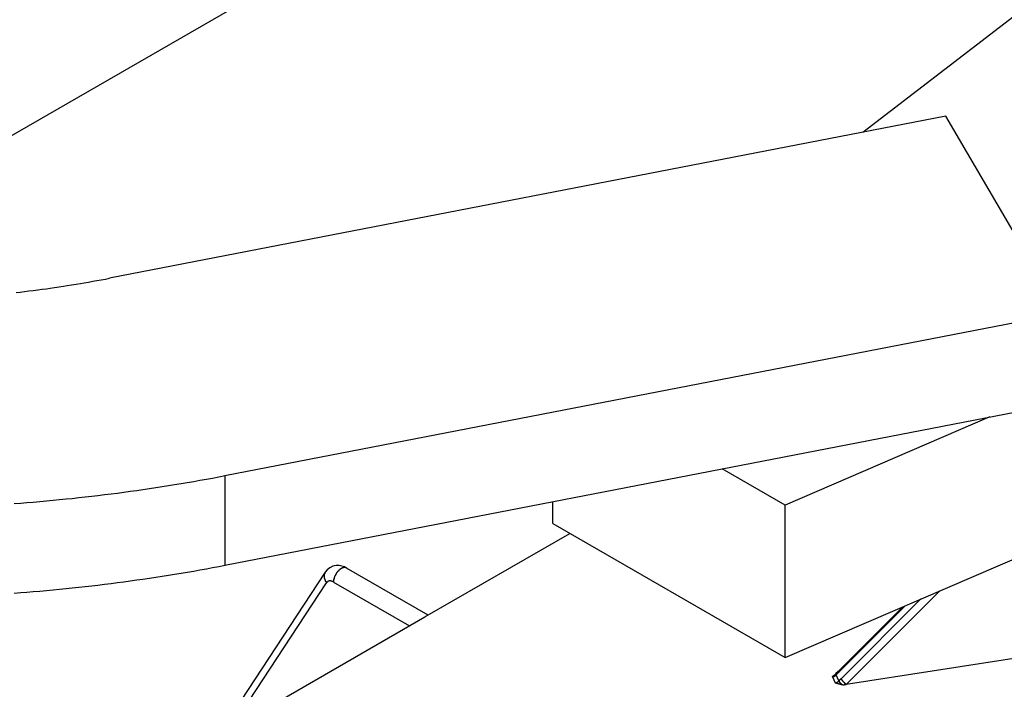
# Model space of a CAD drawing. Extents: x 553 to 1147, y -554 to 286.
# Tile 19 of 49: x 1060 to 1078, y -180 to -168. Entities that reach past the tile are written whole.
import ezdxf

# ---------------------------------------------------------------- set-up
doc = ezdxf.new("R2010")
doc.units = 0
doc.header["$LTSCALE"] = 2
doc.layers.add('ETROIT_VISIBLE__ISO_', color=7, linetype='CONTINUOUS')
doc.layers.add('VISIBLE__ISO_', color=7, linetype='CONTINUOUS')

msp = doc.modelspace()

# ---------------------------------------------------------------- linework, layer by layer
at = {"layer": 'ETROIT_VISIBLE__ISO_'}
for p, q in [((1084.209, -155.582), (1054.657, -172.601)), ((1063.539, -175.935), (1063.539, -177.571)), ((1063.642, -180.557), (1065.395, -177.89)), ((1065.519, -177.877), (1066.907, -178.676)), ((1074.882, -179.746), (1076.589, -178.037)), ((1076.243, -178.186), (1074.787, -179.643)), ((1074.736, -179.532), (1075.958, -178.309)), ((1074.696, -179.572), (1074.736, -179.532)), ((1074.627, -179.606), (1074.679, -179.717)), ((1074.747, -179.683), (1074.696, -179.572)), ((1074.787, -179.643), (1074.747, -179.683))]:
    msp.add_line(p, q, dxfattribs=at)
for points in [[(1065.37, -177.699, 0), (1065.37, -177.7, 0), (1065.37, -177.701, 0), (1065.37, -177.703, 0), (1065.37, -177.704, 0), (1065.37, -177.705, 0), (1065.36, -177.706, 0), (1065.36, -177.708, 0), (1065.36, -177.709, 0), (1065.36, -177.71, 0), (1065.36, -177.711, 0), (1065.36, -177.713, 0), (1065.36, -177.714, 0), (1065.36, -177.715, 0), (1065.36, -177.717, 0), (1065.36, -177.718, 0), (1065.36, -177.72, 0), (1065.36, -177.721, 0), (1065.36, -177.722, 0), (1065.36, -177.724, 0), (1065.36, -177.725, 0), (1065.36, -177.726, 0), (1065.36, -177.728, 0), (1065.35, -177.729, 0), (1065.35, -177.731, 0), (1065.35, -177.732, 0), (1065.35, -177.733, 0), (1065.35, -177.735, 0), (1065.35, -177.736, 0), (1065.35, -177.738, 0), (1065.35, -177.739, 0), (1065.35, -177.741, 0), (1065.35, -177.742, 0), (1065.35, -177.744, 0), (1065.35, -177.745, 0), (1065.35, -177.747, 0), (1065.35, -177.748, 0), (1065.35, -177.75, 0), (1065.35, -177.751, 0), (1065.35, -177.753, 0), (1065.35, -177.754, 0), (1065.35, -177.756, 0), (1065.35, -177.757, 0), (1065.35, -177.759, 0), (1065.35, -177.76, 0), (1065.35, -177.762, 0), (1065.35, -177.763, 0), (1065.35, -177.765, 0), (1065.35, -177.766, 0), (1065.35, -177.768, 0), (1065.35, -177.769, 0), (1065.35, -177.771, 0), (1065.35, -177.773, 0), (1065.35, -177.774, 0), (1065.35, -177.776, 0), (1065.35, -177.777, 0), (1065.35, -177.779, 0), (1065.35, -177.78, 0), (1065.35, -177.782, 0), (1065.35, -177.784, 0), (1065.35, -177.785, 0), (1065.35, -177.787, 0), (1065.35, -177.788, 0), (1065.35, -177.79, 0), (1065.35, -177.791, 0), (1065.35, -177.793, 0), (1065.35, -177.795, 0), (1065.35, -177.796, 0), (1065.35, -177.798, 0), (1065.35, -177.799, 0), (1065.35, -177.801, 0), (1065.35, -177.803, 0), (1065.35, -177.804, 0), (1065.35, -177.806, 0), (1065.35, -177.807, 0), (1065.35, -177.809, 0), (1065.35, -177.811, 0), (1065.35, -177.812, 0), (1065.35, -177.814, 0), (1065.35, -177.815, 0), (1065.36, -177.817, 0), (1065.36, -177.819, 0), (1065.36, -177.82, 0), (1065.36, -177.822, 0), (1065.36, -177.823, 0), (1065.36, -177.825, 0), (1065.36, -177.827, 0), (1065.36, -177.828, 0), (1065.36, -177.83, 0), (1065.36, -177.831, 0), (1065.36, -177.833, 0), (1065.36, -177.834, 0), (1065.36, -177.836, 0), (1065.36, -177.838, 0), (1065.36, -177.839, 0), (1065.36, -177.841, 0), (1065.36, -177.842, 0), (1065.37, -177.844, 0), (1065.37, -177.845, 0), (1065.37, -177.847, 0), (1065.37, -177.849, 0), (1065.37, -177.85, 0), (1065.37, -177.852, 0), (1065.37, -177.853, 0), (1065.37, -177.855, 0), (1065.37, -177.856, 0), (1065.37, -177.858, 0), (1065.37, -177.859, 0), (1065.37, -177.861, 0), (1065.38, -177.862, 0), (1065.38, -177.864, 0), (1065.38, -177.865, 0), (1065.38, -177.867, 0), (1065.38, -177.868, 0), (1065.38, -177.87, 0), (1065.38, -177.871, 0), (1065.38, -177.873, 0), (1065.38, -177.874, 0), (1065.38, -177.876, 0), (1065.39, -177.877, 0), (1065.39, -177.879, 0), (1065.39, -177.88, 0), (1065.39, -177.882, 0), (1065.39, -177.883, 0), (1065.39, -177.884, 0), (1065.39, -177.886, 0), (1065.39, -177.887, 0), (1065.39, -177.889, 0), (1065.4, -177.89, 0)], [(1065.76, -177.622, 0), (1065.76, -177.621, 0), (1065.76, -177.62, 0), (1065.75, -177.619, 0), (1065.75, -177.618, 0), (1065.75, -177.618, 0), (1065.75, -177.617, 0), (1065.75, -177.616, 0), (1065.74, -177.616, 0), (1065.74, -177.615, 0), (1065.74, -177.615, 0), (1065.74, -177.614, 0), (1065.74, -177.614, 0), (1065.73, -177.613, 0), (1065.73, -177.613, 0), (1065.73, -177.613, 0), (1065.73, -177.613, 0), (1065.72, -177.613, 0), (1065.72, -177.613, 0), (1065.72, -177.613, 0), (1065.72, -177.613, 0), (1065.72, -177.613, 0), (1065.71, -177.613, 0), (1065.71, -177.614, 0), (1065.71, -177.614, 0), (1065.71, -177.615, 0), (1065.7, -177.615, 0), (1065.7, -177.616, 0), (1065.7, -177.616, 0), (1065.7, -177.617, 0), (1065.69, -177.618, 0), (1065.69, -177.618, 0), (1065.69, -177.619, 0), (1065.69, -177.62, 0), (1065.68, -177.621, 0), (1065.68, -177.622, 0), (1065.68, -177.623, 0), (1065.67, -177.624, 0), (1065.67, -177.626, 0), (1065.67, -177.627, 0), (1065.67, -177.628, 0), (1065.66, -177.63, 0), (1065.66, -177.631, 0), (1065.66, -177.633, 0), (1065.66, -177.634, 0), (1065.65, -177.636, 0), (1065.65, -177.637, 0), (1065.65, -177.639, 0), (1065.65, -177.641, 0), (1065.64, -177.643, 0), (1065.64, -177.645, 0), (1065.64, -177.646, 0), (1065.64, -177.648, 0), (1065.63, -177.65, 0), (1065.63, -177.652, 0), (1065.63, -177.655, 0), (1065.63, -177.657, 0), (1065.62, -177.659, 0), (1065.62, -177.661, 0), (1065.62, -177.664, 0), (1065.62, -177.666, 0), (1065.61, -177.668, 0), (1065.61, -177.671, 0), (1065.61, -177.673, 0), (1065.61, -177.676, 0), (1065.6, -177.678, 0), (1065.6, -177.681, 0), (1065.6, -177.683, 0), (1065.6, -177.686, 0), (1065.59, -177.689, 0), (1065.59, -177.692, 0), (1065.59, -177.694, 0), (1065.59, -177.697, 0), (1065.59, -177.7, 0), (1065.58, -177.703, 0), (1065.58, -177.706, 0), (1065.58, -177.709, 0), (1065.58, -177.712, 0), (1065.57, -177.715, 0), (1065.57, -177.718, 0), (1065.57, -177.721, 0), (1065.57, -177.724, 0), (1065.57, -177.727, 0), (1065.56, -177.73, 0), (1065.56, -177.733, 0), (1065.56, -177.736, 0), (1065.56, -177.74, 0), (1065.56, -177.743, 0), (1065.56, -177.746, 0), (1065.55, -177.749, 0), (1065.55, -177.753, 0), (1065.55, -177.756, 0), (1065.55, -177.759, 0), (1065.55, -177.762, 0), (1065.55, -177.766, 0), (1065.54, -177.769, 0), (1065.54, -177.772, 0), (1065.54, -177.776, 0), (1065.54, -177.779, 0), (1065.54, -177.782, 0), (1065.54, -177.786, 0), (1065.54, -177.789, 0), (1065.53, -177.793, 0), (1065.53, -177.796, 0), (1065.53, -177.799, 0), (1065.53, -177.803, 0), (1065.53, -177.806, 0), (1065.53, -177.809, 0), (1065.53, -177.813, 0), (1065.53, -177.816, 0), (1065.53, -177.819, 0), (1065.53, -177.823, 0), (1065.52, -177.826, 0), (1065.52, -177.829, 0), (1065.52, -177.833, 0), (1065.52, -177.836, 0), (1065.52, -177.839, 0), (1065.52, -177.842, 0), (1065.52, -177.846, 0), (1065.52, -177.849, 0), (1065.52, -177.852, 0), (1065.52, -177.855, 0), (1065.52, -177.858, 0), (1065.52, -177.862, 0), (1065.52, -177.865, 0), (1065.52, -177.868, 0), (1065.52, -177.871, 0), (1065.52, -177.874, 0), (1065.52, -177.877, 0)], [(1065.52, -177.877, 0), (1065.52, -177.876, 0), (1065.52, -177.876, 0), (1065.52, -177.875, 0), (1065.51, -177.874, 0), (1065.51, -177.874, 0), (1065.51, -177.873, 0), (1065.51, -177.872, 0), (1065.51, -177.872, 0), (1065.51, -177.871, 0), (1065.51, -177.871, 0), (1065.51, -177.87, 0), (1065.5, -177.87, 0), (1065.5, -177.869, 0), (1065.5, -177.869, 0), (1065.5, -177.868, 0), (1065.5, -177.868, 0), (1065.5, -177.867, 0), (1065.5, -177.867, 0), (1065.5, -177.866, 0), (1065.5, -177.866, 0), (1065.49, -177.865, 0), (1065.49, -177.865, 0), (1065.49, -177.864, 0), (1065.49, -177.864, 0), (1065.49, -177.864, 0), (1065.49, -177.863, 0), (1065.49, -177.863, 0), (1065.49, -177.862, 0), (1065.49, -177.862, 0), (1065.48, -177.862, 0), (1065.48, -177.862, 0), (1065.48, -177.861, 0), (1065.48, -177.861, 0), (1065.48, -177.861, 0), (1065.48, -177.86, 0), (1065.48, -177.86, 0), (1065.48, -177.86, 0), (1065.47, -177.86, 0), (1065.47, -177.859, 0), (1065.47, -177.859, 0), (1065.47, -177.859, 0), (1065.47, -177.859, 0), (1065.47, -177.859, 0), (1065.47, -177.859, 0), (1065.47, -177.858, 0), (1065.47, -177.858, 0), (1065.46, -177.858, 0), (1065.46, -177.858, 0), (1065.46, -177.858, 0), (1065.46, -177.858, 0), (1065.46, -177.858, 0), (1065.46, -177.858, 0), (1065.46, -177.858, 0), (1065.46, -177.858, 0), (1065.46, -177.858, 0), (1065.46, -177.858, 0), (1065.45, -177.858, 0), (1065.45, -177.858, 0), (1065.45, -177.858, 0), (1065.45, -177.858, 0), (1065.45, -177.858, 0), (1065.45, -177.858, 0), (1065.45, -177.858, 0), (1065.45, -177.858, 0), (1065.45, -177.858, 0), (1065.44, -177.858, 0), (1065.44, -177.859, 0), (1065.44, -177.859, 0), (1065.44, -177.859, 0), (1065.44, -177.859, 0), (1065.44, -177.859, 0), (1065.44, -177.859, 0), (1065.44, -177.86, 0), (1065.44, -177.86, 0), (1065.44, -177.86, 0), (1065.44, -177.86, 0), (1065.43, -177.861, 0), (1065.43, -177.861, 0), (1065.43, -177.861, 0), (1065.43, -177.862, 0), (1065.43, -177.862, 0), (1065.43, -177.862, 0), (1065.43, -177.863, 0), (1065.43, -177.863, 0), (1065.43, -177.863, 0), (1065.43, -177.864, 0), (1065.43, -177.864, 0), (1065.42, -177.864, 0), (1065.42, -177.865, 0), (1065.42, -177.865, 0), (1065.42, -177.866, 0), (1065.42, -177.866, 0), (1065.42, -177.867, 0), (1065.42, -177.867, 0), (1065.42, -177.868, 0), (1065.42, -177.868, 0), (1065.42, -177.869, 0), (1065.42, -177.869, 0), (1065.42, -177.87, 0), (1065.41, -177.87, 0), (1065.41, -177.871, 0), (1065.41, -177.871, 0), (1065.41, -177.872, 0), (1065.41, -177.872, 0), (1065.41, -177.873, 0), (1065.41, -177.874, 0), (1065.41, -177.874, 0), (1065.41, -177.875, 0), (1065.41, -177.876, 0), (1065.41, -177.876, 0), (1065.41, -177.877, 0), (1065.41, -177.878, 0), (1065.4, -177.878, 0), (1065.4, -177.879, 0), (1065.4, -177.88, 0), (1065.4, -177.881, 0), (1065.4, -177.881, 0), (1065.4, -177.882, 0), (1065.4, -177.883, 0), (1065.4, -177.884, 0), (1065.4, -177.884, 0), (1065.4, -177.885, 0), (1065.4, -177.886, 0), (1065.4, -177.887, 0), (1065.4, -177.888, 0), (1065.4, -177.888, 0), (1065.4, -177.889, 0), (1065.4, -177.89, 0)], [(1074.69, -179.548, 0), (1074.69, -179.548, 0), (1074.69, -179.548, 0), (1074.69, -179.548, 0), (1074.69, -179.549, 0), (1074.69, -179.549, 0), (1074.69, -179.549, 0), (1074.69, -179.549, 0), (1074.69, -179.549, 0), (1074.69, -179.549, 0), (1074.69, -179.549, 0), (1074.69, -179.549, 0), (1074.69, -179.549, 0), (1074.69, -179.549, 0), (1074.69, -179.55, 0), (1074.69, -179.55, 0), (1074.69, -179.55, 0), (1074.69, -179.55, 0), (1074.69, -179.55, 0), (1074.69, -179.55, 0), (1074.69, -179.55, 0), (1074.69, -179.55, 0), (1074.69, -179.551, 0), (1074.69, -179.551, 0), (1074.69, -179.551, 0), (1074.69, -179.551, 0), (1074.69, -179.551, 0), (1074.69, -179.551, 0), (1074.69, -179.551, 0), (1074.69, -179.551, 0), (1074.69, -179.552, 0), (1074.69, -179.552, 0), (1074.69, -179.552, 0), (1074.69, -179.552, 0), (1074.69, -179.552, 0), (1074.69, -179.552, 0), (1074.69, -179.552, 0), (1074.69, -179.553, 0), (1074.69, -179.553, 0), (1074.69, -179.553, 0), (1074.69, -179.553, 0), (1074.69, -179.553, 0), (1074.69, -179.553, 0), (1074.69, -179.553, 0), (1074.69, -179.554, 0), (1074.69, -179.554, 0), (1074.69, -179.554, 0), (1074.69, -179.554, 0), (1074.69, -179.554, 0), (1074.69, -179.554, 0), (1074.69, -179.555, 0), (1074.69, -179.555, 0), (1074.69, -179.555, 0), (1074.69, -179.555, 0), (1074.69, -179.555, 0), (1074.69, -179.555, 0), (1074.69, -179.556, 0), (1074.69, -179.556, 0), (1074.69, -179.556, 0), (1074.69, -179.556, 0), (1074.69, -179.556, 0), (1074.69, -179.556, 0), (1074.69, -179.557, 0), (1074.69, -179.557, 0), (1074.69, -179.557, 0), (1074.69, -179.557, 0), (1074.69, -179.557, 0), (1074.69, -179.558, 0), (1074.69, -179.558, 0), (1074.69, -179.558, 0), (1074.69, -179.558, 0), (1074.69, -179.558, 0), (1074.69, -179.559, 0), (1074.69, -179.559, 0), (1074.69, -179.559, 0), (1074.69, -179.559, 0), (1074.69, -179.559, 0), (1074.69, -179.56, 0), (1074.69, -179.56, 0), (1074.69, -179.56, 0), (1074.69, -179.56, 0), (1074.69, -179.56, 0), (1074.69, -179.561, 0), (1074.69, -179.561, 0), (1074.69, -179.561, 0), (1074.69, -179.561, 0), (1074.69, -179.561, 0), (1074.69, -179.562, 0), (1074.69, -179.562, 0), (1074.69, -179.562, 0), (1074.69, -179.562, 0), (1074.69, -179.563, 0), (1074.69, -179.563, 0), (1074.69, -179.563, 0), (1074.69, -179.563, 0), (1074.69, -179.563, 0), (1074.69, -179.564, 0), (1074.69, -179.564, 0), (1074.69, -179.564, 0), (1074.69, -179.564, 0), (1074.69, -179.565, 0), (1074.69, -179.565, 0), (1074.69, -179.565, 0), (1074.69, -179.565, 0), (1074.69, -179.566, 0), (1074.69, -179.566, 0), (1074.69, -179.566, 0), (1074.69, -179.566, 0), (1074.69, -179.567, 0), (1074.69, -179.567, 0), (1074.69, -179.567, 0), (1074.69, -179.567, 0), (1074.69, -179.567, 0), (1074.69, -179.568, 0), (1074.69, -179.568, 0), (1074.69, -179.568, 0), (1074.69, -179.568, 0), (1074.69, -179.569, 0), (1074.69, -179.569, 0), (1074.69, -179.569, 0), (1074.69, -179.57, 0), (1074.69, -179.57, 0), (1074.7, -179.57, 0), (1074.7, -179.57, 0), (1074.7, -179.571, 0), (1074.7, -179.571, 0), (1074.7, -179.571, 0), (1074.7, -179.571, 0), (1074.7, -179.572, 0)], [(1074.73, -179.508, 0), (1074.73, -179.508, 0), (1074.73, -179.508, 0), (1074.73, -179.508, 0), (1074.73, -179.509, 0), (1074.73, -179.509, 0), (1074.73, -179.509, 0), (1074.73, -179.509, 0), (1074.73, -179.509, 0), (1074.73, -179.509, 0), (1074.73, -179.509, 0), (1074.73, -179.509, 0), (1074.73, -179.509, 0), (1074.73, -179.509, 0), (1074.73, -179.51, 0), (1074.73, -179.51, 0), (1074.73, -179.51, 0), (1074.73, -179.51, 0), (1074.73, -179.51, 0), (1074.73, -179.51, 0), (1074.73, -179.51, 0), (1074.73, -179.51, 0), (1074.73, -179.51, 0), (1074.73, -179.511, 0), (1074.73, -179.511, 0), (1074.73, -179.511, 0), (1074.73, -179.511, 0), (1074.73, -179.511, 0), (1074.73, -179.511, 0), (1074.73, -179.511, 0), (1074.73, -179.512, 0), (1074.73, -179.512, 0), (1074.73, -179.512, 0), (1074.73, -179.512, 0), (1074.73, -179.512, 0), (1074.73, -179.512, 0), (1074.73, -179.512, 0), (1074.73, -179.512, 0), (1074.73, -179.513, 0), (1074.73, -179.513, 0), (1074.73, -179.513, 0), (1074.73, -179.513, 0), (1074.73, -179.513, 0), (1074.73, -179.513, 0), (1074.73, -179.514, 0), (1074.73, -179.514, 0), (1074.73, -179.514, 0), (1074.73, -179.514, 0), (1074.73, -179.514, 0), (1074.73, -179.514, 0), (1074.73, -179.515, 0), (1074.73, -179.515, 0), (1074.73, -179.515, 0), (1074.73, -179.515, 0), (1074.73, -179.515, 0), (1074.73, -179.515, 0), (1074.73, -179.516, 0), (1074.73, -179.516, 0), (1074.73, -179.516, 0), (1074.73, -179.516, 0), (1074.73, -179.516, 0), (1074.73, -179.516, 0), (1074.73, -179.517, 0), (1074.73, -179.517, 0), (1074.73, -179.517, 0), (1074.73, -179.517, 0), (1074.73, -179.517, 0), (1074.73, -179.518, 0), (1074.73, -179.518, 0), (1074.73, -179.518, 0), (1074.73, -179.518, 0), (1074.73, -179.518, 0), (1074.73, -179.519, 0), (1074.73, -179.519, 0), (1074.73, -179.519, 0), (1074.73, -179.519, 0), (1074.73, -179.519, 0), (1074.73, -179.52, 0), (1074.73, -179.52, 0), (1074.73, -179.52, 0), (1074.73, -179.52, 0), (1074.73, -179.52, 0), (1074.73, -179.521, 0), (1074.73, -179.521, 0), (1074.73, -179.521, 0), (1074.73, -179.521, 0), (1074.73, -179.521, 0), (1074.73, -179.522, 0), (1074.73, -179.522, 0), (1074.73, -179.522, 0), (1074.73, -179.522, 0), (1074.73, -179.523, 0), (1074.73, -179.523, 0), (1074.73, -179.523, 0), (1074.73, -179.523, 0), (1074.73, -179.523, 0), (1074.73, -179.524, 0), (1074.73, -179.524, 0), (1074.73, -179.524, 0), (1074.73, -179.524, 0), (1074.73, -179.525, 0), (1074.73, -179.525, 0), (1074.73, -179.525, 0), (1074.73, -179.525, 0), (1074.73, -179.526, 0), (1074.73, -179.526, 0), (1074.73, -179.526, 0), (1074.73, -179.526, 0), (1074.73, -179.526, 0), (1074.73, -179.527, 0), (1074.73, -179.527, 0), (1074.73, -179.527, 0), (1074.73, -179.527, 0), (1074.73, -179.528, 0), (1074.73, -179.528, 0), (1074.73, -179.528, 0), (1074.73, -179.528, 0), (1074.73, -179.529, 0), (1074.73, -179.529, 0), (1074.73, -179.529, 0), (1074.73, -179.529, 0), (1074.73, -179.53, 0), (1074.74, -179.53, 0), (1074.74, -179.53, 0), (1074.74, -179.531, 0), (1074.74, -179.531, 0), (1074.74, -179.531, 0), (1074.74, -179.531, 0), (1074.74, -179.532, 0)], [(1074.63, -179.606, 0), (1074.63, -179.606, 0), (1074.63, -179.606, 0), (1074.63, -179.606, 0), (1074.63, -179.606, 0), (1074.63, -179.606, 0), (1074.63, -179.605, 0), (1074.63, -179.605, 0), (1074.63, -179.605, 0), (1074.63, -179.605, 0), (1074.63, -179.605, 0), (1074.63, -179.605, 0), (1074.63, -179.605, 0), (1074.64, -179.605, 0), (1074.64, -179.605, 0), (1074.64, -179.604, 0), (1074.64, -179.604, 0), (1074.64, -179.604, 0), (1074.64, -179.604, 0), (1074.64, -179.604, 0), (1074.64, -179.604, 0), (1074.64, -179.604, 0), (1074.64, -179.603, 0), (1074.64, -179.603, 0), (1074.64, -179.603, 0), (1074.64, -179.603, 0), (1074.64, -179.603, 0), (1074.64, -179.603, 0), (1074.64, -179.602, 0), (1074.64, -179.602, 0), (1074.65, -179.602, 0), (1074.65, -179.602, 0), (1074.65, -179.602, 0), (1074.65, -179.601, 0), (1074.65, -179.601, 0), (1074.65, -179.601, 0), (1074.65, -179.601, 0), (1074.65, -179.601, 0), (1074.65, -179.6, 0), (1074.65, -179.6, 0), (1074.65, -179.6, 0), (1074.65, -179.6, 0), (1074.65, -179.6, 0), (1074.65, -179.599, 0), (1074.65, -179.599, 0), (1074.65, -179.599, 0), (1074.65, -179.599, 0), (1074.65, -179.598, 0), (1074.66, -179.598, 0), (1074.66, -179.598, 0), (1074.66, -179.598, 0), (1074.66, -179.598, 0), (1074.66, -179.597, 0), (1074.66, -179.597, 0), (1074.66, -179.597, 0), (1074.66, -179.597, 0), (1074.66, -179.596, 0), (1074.66, -179.596, 0), (1074.66, -179.596, 0), (1074.66, -179.596, 0), (1074.66, -179.595, 0), (1074.66, -179.595, 0), (1074.66, -179.595, 0), (1074.66, -179.594, 0), (1074.66, -179.594, 0), (1074.66, -179.594, 0), (1074.67, -179.594, 0), (1074.67, -179.593, 0), (1074.67, -179.593, 0), (1074.67, -179.593, 0), (1074.67, -179.592, 0), (1074.67, -179.592, 0), (1074.67, -179.592, 0), (1074.67, -179.592, 0), (1074.67, -179.591, 0), (1074.67, -179.591, 0), (1074.67, -179.591, 0), (1074.67, -179.59, 0), (1074.67, -179.59, 0), (1074.67, -179.59, 0), (1074.67, -179.589, 0), (1074.67, -179.589, 0), (1074.67, -179.589, 0), (1074.67, -179.588, 0), (1074.68, -179.588, 0), (1074.68, -179.588, 0), (1074.68, -179.587, 0), (1074.68, -179.587, 0), (1074.68, -179.587, 0), (1074.68, -179.586, 0), (1074.68, -179.586, 0), (1074.68, -179.586, 0), (1074.68, -179.585, 0), (1074.68, -179.585, 0), (1074.68, -179.585, 0), (1074.68, -179.584, 0), (1074.68, -179.584, 0), (1074.68, -179.584, 0), (1074.68, -179.583, 0), (1074.68, -179.583, 0), (1074.68, -179.583, 0), (1074.68, -179.582, 0), (1074.68, -179.582, 0), (1074.68, -179.582, 0), (1074.68, -179.581, 0), (1074.69, -179.581, 0), (1074.69, -179.58, 0), (1074.69, -179.58, 0), (1074.69, -179.58, 0), (1074.69, -179.579, 0), (1074.69, -179.579, 0), (1074.69, -179.578, 0), (1074.69, -179.578, 0), (1074.69, -179.578, 0), (1074.69, -179.577, 0), (1074.69, -179.577, 0), (1074.69, -179.577, 0), (1074.69, -179.576, 0), (1074.69, -179.576, 0), (1074.69, -179.575, 0), (1074.69, -179.575, 0), (1074.69, -179.575, 0), (1074.69, -179.574, 0), (1074.69, -179.574, 0), (1074.69, -179.573, 0), (1074.69, -179.573, 0), (1074.69, -179.572, 0), (1074.7, -179.572, 0), (1074.7, -179.572, 0)], [(1074.68, -179.717, 0), (1074.68, -179.717, 0), (1074.68, -179.717, 0), (1074.68, -179.717, 0), (1074.68, -179.717, 0), (1074.68, -179.717, 0), (1074.68, -179.717, 0), (1074.68, -179.717, 0), (1074.68, -179.717, 0), (1074.68, -179.716, 0), (1074.69, -179.716, 0), (1074.69, -179.716, 0), (1074.69, -179.716, 0), (1074.69, -179.716, 0), (1074.69, -179.716, 0), (1074.69, -179.716, 0), (1074.69, -179.715, 0), (1074.69, -179.715, 0), (1074.69, -179.715, 0), (1074.69, -179.715, 0), (1074.69, -179.715, 0), (1074.69, -179.715, 0), (1074.69, -179.715, 0), (1074.69, -179.714, 0), (1074.69, -179.714, 0), (1074.69, -179.714, 0), (1074.69, -179.714, 0), (1074.7, -179.714, 0), (1074.7, -179.714, 0), (1074.7, -179.713, 0), (1074.7, -179.713, 0), (1074.7, -179.713, 0), (1074.7, -179.713, 0), (1074.7, -179.713, 0), (1074.7, -179.712, 0), (1074.7, -179.712, 0), (1074.7, -179.712, 0), (1074.7, -179.712, 0), (1074.7, -179.712, 0), (1074.7, -179.711, 0), (1074.7, -179.711, 0), (1074.7, -179.711, 0), (1074.7, -179.711, 0), (1074.7, -179.711, 0), (1074.7, -179.71, 0), (1074.71, -179.71, 0), (1074.71, -179.71, 0), (1074.71, -179.71, 0), (1074.71, -179.71, 0), (1074.71, -179.709, 0), (1074.71, -179.709, 0), (1074.71, -179.709, 0), (1074.71, -179.709, 0), (1074.71, -179.708, 0), (1074.71, -179.708, 0), (1074.71, -179.708, 0), (1074.71, -179.708, 0), (1074.71, -179.707, 0), (1074.71, -179.707, 0), (1074.71, -179.707, 0), (1074.71, -179.707, 0), (1074.71, -179.706, 0), (1074.72, -179.706, 0), (1074.72, -179.706, 0), (1074.72, -179.705, 0), (1074.72, -179.705, 0), (1074.72, -179.705, 0), (1074.72, -179.705, 0), (1074.72, -179.704, 0), (1074.72, -179.704, 0), (1074.72, -179.704, 0), (1074.72, -179.703, 0), (1074.72, -179.703, 0), (1074.72, -179.703, 0), (1074.72, -179.703, 0), (1074.72, -179.702, 0), (1074.72, -179.702, 0), (1074.72, -179.702, 0), (1074.72, -179.701, 0), (1074.72, -179.701, 0), (1074.72, -179.701, 0), (1074.73, -179.7, 0), (1074.73, -179.7, 0), (1074.73, -179.7, 0), (1074.73, -179.699, 0), (1074.73, -179.699, 0), (1074.73, -179.699, 0), (1074.73, -179.698, 0), (1074.73, -179.698, 0), (1074.73, -179.698, 0), (1074.73, -179.697, 0), (1074.73, -179.697, 0), (1074.73, -179.697, 0), (1074.73, -179.696, 0), (1074.73, -179.696, 0), (1074.73, -179.696, 0), (1074.73, -179.695, 0), (1074.73, -179.695, 0), (1074.73, -179.695, 0), (1074.73, -179.694, 0), (1074.73, -179.694, 0), (1074.74, -179.693, 0), (1074.74, -179.693, 0), (1074.74, -179.693, 0), (1074.74, -179.692, 0), (1074.74, -179.692, 0), (1074.74, -179.692, 0), (1074.74, -179.691, 0), (1074.74, -179.691, 0), (1074.74, -179.69, 0), (1074.74, -179.69, 0), (1074.74, -179.69, 0), (1074.74, -179.689, 0), (1074.74, -179.689, 0), (1074.74, -179.689, 0), (1074.74, -179.688, 0), (1074.74, -179.688, 0), (1074.74, -179.687, 0), (1074.74, -179.687, 0), (1074.74, -179.687, 0), (1074.74, -179.686, 0), (1074.74, -179.686, 0), (1074.74, -179.685, 0), (1074.75, -179.685, 0), (1074.75, -179.685, 0), (1074.75, -179.684, 0), (1074.75, -179.684, 0), (1074.75, -179.683, 0), (1074.75, -179.683, 0)], [(1074.75, -179.683, 0), (1074.75, -179.683, 0), (1074.75, -179.684, 0), (1074.75, -179.684, 0), (1074.75, -179.685, 0), (1074.75, -179.685, 0), (1074.75, -179.685, 0), (1074.75, -179.686, 0), (1074.75, -179.686, 0), (1074.75, -179.687, 0), (1074.75, -179.687, 0), (1074.75, -179.688, 0), (1074.75, -179.688, 0), (1074.75, -179.688, 0), (1074.75, -179.689, 0), (1074.75, -179.689, 0), (1074.75, -179.69, 0), (1074.75, -179.69, 0), (1074.75, -179.691, 0), (1074.75, -179.691, 0), (1074.75, -179.692, 0), (1074.75, -179.692, 0), (1074.75, -179.692, 0), (1074.75, -179.693, 0), (1074.75, -179.693, 0), (1074.75, -179.694, 0), (1074.75, -179.694, 0), (1074.75, -179.695, 0), (1074.75, -179.695, 0), (1074.75, -179.696, 0), (1074.75, -179.696, 0), (1074.76, -179.697, 0), (1074.76, -179.697, 0), (1074.76, -179.698, 0), (1074.76, -179.698, 0), (1074.76, -179.699, 0), (1074.76, -179.699, 0), (1074.76, -179.7, 0), (1074.76, -179.7, 0), (1074.76, -179.701, 0), (1074.76, -179.701, 0), (1074.76, -179.702, 0), (1074.76, -179.702, 0), (1074.76, -179.703, 0), (1074.76, -179.703, 0), (1074.76, -179.704, 0), (1074.76, -179.704, 0), (1074.76, -179.705, 0), (1074.76, -179.705, 0), (1074.76, -179.706, 0), (1074.76, -179.706, 0), (1074.76, -179.707, 0), (1074.76, -179.707, 0), (1074.76, -179.708, 0), (1074.76, -179.708, 0), (1074.76, -179.709, 0), (1074.76, -179.709, 0), (1074.76, -179.71, 0), (1074.76, -179.71, 0), (1074.76, -179.711, 0), (1074.77, -179.711, 0), (1074.77, -179.712, 0), (1074.77, -179.712, 0), (1074.77, -179.713, 0), (1074.77, -179.713, 0), (1074.77, -179.714, 0), (1074.77, -179.714, 0), (1074.77, -179.715, 0), (1074.77, -179.715, 0), (1074.77, -179.716, 0), (1074.77, -179.717, 0), (1074.77, -179.717, 0), (1074.77, -179.718, 0), (1074.77, -179.718, 0), (1074.77, -179.719, 0), (1074.77, -179.719, 0), (1074.77, -179.72, 0), (1074.77, -179.72, 0), (1074.77, -179.721, 0), (1074.77, -179.721, 0), (1074.77, -179.722, 0), (1074.77, -179.722, 0), (1074.77, -179.723, 0), (1074.77, -179.723, 0), (1074.78, -179.724, 0), (1074.78, -179.725, 0), (1074.78, -179.725, 0), (1074.78, -179.726, 0), (1074.78, -179.726, 0), (1074.78, -179.727, 0), (1074.78, -179.727, 0), (1074.78, -179.728, 0), (1074.78, -179.728, 0), (1074.78, -179.729, 0), (1074.78, -179.729, 0), (1074.78, -179.73, 0), (1074.78, -179.73, 0), (1074.78, -179.731, 0), (1074.78, -179.732, 0), (1074.78, -179.732, 0), (1074.78, -179.733, 0), (1074.78, -179.733, 0), (1074.78, -179.734, 0), (1074.78, -179.734, 0), (1074.78, -179.735, 0), (1074.79, -179.735, 0), (1074.79, -179.736, 0), (1074.79, -179.736, 0), (1074.79, -179.737, 0), (1074.79, -179.737, 0), (1074.79, -179.738, 0), (1074.79, -179.739, 0), (1074.79, -179.739, 0), (1074.79, -179.74, 0), (1074.79, -179.74, 0), (1074.79, -179.741, 0), (1074.79, -179.741, 0), (1074.79, -179.742, 0), (1074.79, -179.742, 0), (1074.79, -179.743, 0), (1074.79, -179.743, 0), (1074.79, -179.744, 0), (1074.79, -179.744, 0), (1074.79, -179.745, 0), (1074.79, -179.745, 0), (1074.8, -179.746, 0), (1074.8, -179.746, 0), (1074.8, -179.747, 0), (1074.8, -179.748, 0)], [(1074.79, -179.643, 0), (1074.79, -179.644, 0), (1074.79, -179.644, 0), (1074.79, -179.645, 0), (1074.79, -179.646, 0), (1074.79, -179.646, 0), (1074.79, -179.647, 0), (1074.79, -179.648, 0), (1074.79, -179.649, 0), (1074.79, -179.649, 0), (1074.79, -179.65, 0), (1074.79, -179.651, 0), (1074.79, -179.652, 0), (1074.79, -179.652, 0), (1074.79, -179.653, 0), (1074.79, -179.654, 0), (1074.79, -179.655, 0), (1074.79, -179.655, 0), (1074.79, -179.656, 0), (1074.8, -179.657, 0), (1074.8, -179.658, 0), (1074.8, -179.659, 0), (1074.8, -179.659, 0), (1074.8, -179.66, 0), (1074.8, -179.661, 0), (1074.8, -179.662, 0), (1074.8, -179.663, 0), (1074.8, -179.663, 0), (1074.8, -179.664, 0), (1074.8, -179.665, 0), (1074.8, -179.666, 0), (1074.8, -179.667, 0), (1074.8, -179.668, 0), (1074.8, -179.669, 0), (1074.8, -179.669, 0), (1074.8, -179.67, 0), (1074.81, -179.671, 0), (1074.81, -179.672, 0), (1074.81, -179.673, 0), (1074.81, -179.674, 0), (1074.81, -179.675, 0), (1074.81, -179.676, 0), (1074.81, -179.676, 0), (1074.81, -179.677, 0), (1074.81, -179.678, 0), (1074.81, -179.679, 0), (1074.81, -179.68, 0), (1074.81, -179.681, 0), (1074.81, -179.682, 0), (1074.81, -179.683, 0), (1074.81, -179.683, 0), (1074.82, -179.684, 0), (1074.82, -179.685, 0), (1074.82, -179.686, 0), (1074.82, -179.687, 0), (1074.82, -179.688, 0), (1074.82, -179.689, 0), (1074.82, -179.69, 0), (1074.82, -179.691, 0), (1074.82, -179.692, 0), (1074.82, -179.692, 0), (1074.82, -179.693, 0), (1074.82, -179.694, 0), (1074.82, -179.695, 0), (1074.83, -179.696, 0), (1074.83, -179.697, 0), (1074.83, -179.698, 0), (1074.83, -179.699, 0), (1074.83, -179.7, 0), (1074.83, -179.7, 0), (1074.83, -179.701, 0), (1074.83, -179.702, 0), (1074.83, -179.703, 0), (1074.83, -179.704, 0), (1074.83, -179.705, 0), (1074.84, -179.706, 0), (1074.84, -179.707, 0), (1074.84, -179.707, 0), (1074.84, -179.708, 0), (1074.84, -179.709, 0), (1074.84, -179.71, 0), (1074.84, -179.711, 0), (1074.84, -179.712, 0), (1074.84, -179.713, 0), (1074.84, -179.714, 0), (1074.84, -179.714, 0), (1074.84, -179.715, 0), (1074.85, -179.716, 0), (1074.85, -179.717, 0), (1074.85, -179.718, 0), (1074.85, -179.719, 0), (1074.85, -179.719, 0), (1074.85, -179.72, 0), (1074.85, -179.721, 0), (1074.85, -179.722, 0), (1074.85, -179.723, 0), (1074.85, -179.723, 0), (1074.85, -179.724, 0), (1074.86, -179.725, 0), (1074.86, -179.726, 0), (1074.86, -179.727, 0), (1074.86, -179.727, 0), (1074.86, -179.728, 0), (1074.86, -179.729, 0), (1074.86, -179.73, 0), (1074.86, -179.73, 0), (1074.86, -179.731, 0), (1074.86, -179.732, 0), (1074.86, -179.733, 0), (1074.87, -179.733, 0), (1074.87, -179.734, 0), (1074.87, -179.735, 0), (1074.87, -179.735, 0), (1074.87, -179.736, 0), (1074.87, -179.737, 0), (1074.87, -179.738, 0), (1074.87, -179.738, 0), (1074.87, -179.739, 0), (1074.87, -179.74, 0), (1074.87, -179.74, 0), (1074.87, -179.741, 0), (1074.88, -179.741, 0), (1074.88, -179.742, 0), (1074.88, -179.743, 0), (1074.88, -179.743, 0), (1074.88, -179.744, 0), (1074.88, -179.745, 0), (1074.88, -179.745, 0), (1074.88, -179.746, 0)]]:
    msp.add_polyline3d(points, dxfattribs=at)
at = {"layer": 'VISIBLE__ISO_'}
for p, q in [((1075.186, -169.668), (1081.072, -165.135)), ((1076.697, -169.375), (1061.434, -172.333)), ((1078.802, -172.977), (1076.697, -169.375)), ((1073.764, -179.253), (1089.236, -172.594)), ((1063.539, -175.935), (1078.802, -172.977)), ((1063.539, -177.571), (1078.802, -174.613)), ((1077.502, -174.864), (1073.764, -176.473)), ((1073.764, -176.473), (1072.615, -175.812)), ((1069.522, -176.809), (1069.522, -176.411)), ((1073.764, -179.253), (1073.764, -176.473)), ((1069.522, -176.809), (1073.764, -179.253)), ((1067.19, -178.513), (1069.835, -176.99)), ((1065.369, -177.699), (1063.398, -180.697)), ((1067.249, -178.479), (1065.76, -177.622)), ((1075.912, -178.328), (1074.733, -179.508)), ((1061.109, -182.015), (1067.19, -178.513)), ((1078.84, -179.135), (1074.882, -179.746)), ((1074.693, -179.548), (1074.676, -179.563)), ((1074.733, -179.508), (1074.693, -179.548))]:
    msp.add_line(p, q, dxfattribs=at)
at = {"layer": 'VISIBLE__ISO_', "flags": 128}
for points in [[(1065.76, -177.622), (1065.719, -177.602), (1065.673, -177.586), (1065.623, -177.577), (1065.567, -177.578), (1065.509, -177.59), (1065.454, -177.616), (1065.406, -177.654), (1065.369, -177.699)], [(1074.627, -179.606), (1074.629, -179.604), (1074.631, -179.603), (1074.633, -179.601), (1074.635, -179.599), (1074.636, -179.597), (1074.638, -179.595), (1074.64, -179.593), (1074.642, -179.592), (1074.644, -179.59), (1074.646, -179.588), (1074.648, -179.586), (1074.65, -179.584), (1074.652, -179.582), (1074.654, -179.581), (1074.656, -179.579), (1074.659, -179.577), (1074.661, -179.575), (1074.663, -179.573), (1074.665, -179.571), (1074.667, -179.57), (1074.67, -179.568), (1074.672, -179.566), (1074.674, -179.564), (1074.676, -179.563)], [(1074.797, -179.748), (1074.792, -179.747), (1074.787, -179.746), (1074.782, -179.745), (1074.777, -179.744), (1074.772, -179.743), (1074.767, -179.742), (1074.762, -179.741), (1074.757, -179.74), (1074.752, -179.739), (1074.746, -179.738), (1074.741, -179.736), (1074.736, -179.735), (1074.731, -179.734), (1074.726, -179.732), (1074.721, -179.731), (1074.717, -179.729), (1074.712, -179.728), (1074.707, -179.726), (1074.702, -179.725), (1074.697, -179.723), (1074.693, -179.722), (1074.688, -179.72), (1074.684, -179.719), (1074.679, -179.717)]]:
    msp.add_lwpolyline(points, dxfattribs=at)
at = {"layer": 'VISIBLE__ISO_'}
for points in [[(1059.73, -172.594, 0), (1059.8, -172.585, 0), (1059.88, -172.575, 0), (1059.96, -172.566, 0), (1060.04, -172.556, 0), (1060.12, -172.546, 0), (1060.2, -172.536, 0), (1060.28, -172.525, 0), (1060.35, -172.514, 0), (1060.43, -172.503, 0), (1060.51, -172.491, 0), (1060.59, -172.48, 0), (1060.66, -172.468, 0), (1060.74, -172.456, 0), (1060.82, -172.443, 0), (1060.9, -172.43, 0), (1060.97, -172.417, 0), (1061.05, -172.404, 0), (1061.13, -172.39, 0), (1061.2, -172.376, 0), (1061.28, -172.362, 0), (1061.36, -172.348, 0), (1061.43, -172.333, 0)], [(1059.69, -176.445, 0), (1059.81, -176.436, 0), (1059.92, -176.427, 0), (1060.04, -176.417, 0), (1060.16, -176.407, 0), (1060.28, -176.396, 0), (1060.4, -176.385, 0), (1060.52, -176.374, 0), (1060.64, -176.362, 0), (1060.75, -176.35, 0), (1060.87, -176.337, 0), (1060.99, -176.324, 0), (1061.11, -176.311, 0), (1061.22, -176.297, 0), (1061.34, -176.283, 0), (1061.46, -176.268, 0), (1061.58, -176.253, 0), (1061.69, -176.237, 0), (1061.81, -176.221, 0), (1061.93, -176.205, 0), (1062.04, -176.189, 0), (1062.16, -176.171, 0), (1062.28, -176.154, 0), (1062.39, -176.136, 0), (1062.51, -176.118, 0), (1062.62, -176.099, 0), (1062.74, -176.08, 0), (1062.85, -176.061, 0), (1062.97, -176.041, 0), (1063.08, -176.021, 0), (1063.2, -176, 0), (1063.31, -175.979, 0), (1063.43, -175.957, 0), (1063.54, -175.935, 0)], [(1059.69, -178.08, 0), (1059.81, -178.071, 0), (1059.92, -178.062, 0), (1060.04, -178.052, 0), (1060.16, -178.042, 0), (1060.28, -178.031, 0), (1060.4, -178.02, 0), (1060.52, -178.009, 0), (1060.64, -177.997, 0), (1060.75, -177.985, 0), (1060.87, -177.972, 0), (1060.99, -177.959, 0), (1061.11, -177.946, 0), (1061.22, -177.932, 0), (1061.34, -177.918, 0), (1061.46, -177.903, 0), (1061.58, -177.888, 0), (1061.69, -177.872, 0), (1061.81, -177.857, 0), (1061.93, -177.84, 0), (1062.04, -177.824, 0), (1062.16, -177.807, 0), (1062.28, -177.789, 0), (1062.39, -177.771, 0), (1062.51, -177.753, 0), (1062.62, -177.734, 0), (1062.74, -177.715, 0), (1062.85, -177.696, 0), (1062.97, -177.676, 0), (1063.08, -177.656, 0), (1063.2, -177.635, 0), (1063.31, -177.614, 0), (1063.43, -177.592, 0), (1063.54, -177.571, 0)], [(1074.8, -179.748, 0), (1074.8, -179.748, 0), (1074.8, -179.748, 0), (1074.8, -179.748, 0), (1074.8, -179.748, 0), (1074.8, -179.748, 0), (1074.8, -179.748, 0), (1074.8, -179.748, 0), (1074.8, -179.748, 0), (1074.8, -179.748, 0), (1074.8, -179.748, 0), (1074.8, -179.748, 0), (1074.8, -179.748, 0), (1074.8, -179.748, 0), (1074.81, -179.748, 0), (1074.81, -179.749, 0), (1074.81, -179.749, 0), (1074.81, -179.749, 0), (1074.81, -179.749, 0), (1074.81, -179.749, 0), (1074.81, -179.749, 0), (1074.81, -179.749, 0), (1074.81, -179.749, 0), (1074.81, -179.749, 0), (1074.81, -179.749, 0), (1074.81, -179.749, 0), (1074.81, -179.749, 0), (1074.81, -179.749, 0), (1074.81, -179.749, 0), (1074.82, -179.749, 0), (1074.82, -179.749, 0), (1074.82, -179.749, 0), (1074.82, -179.749, 0), (1074.82, -179.749, 0), (1074.82, -179.749, 0), (1074.82, -179.749, 0), (1074.82, -179.749, 0), (1074.82, -179.749, 0), (1074.82, -179.749, 0), (1074.82, -179.749, 0), (1074.82, -179.749, 0), (1074.82, -179.749, 0), (1074.82, -179.749, 0), (1074.82, -179.749, 0), (1074.82, -179.75, 0), (1074.83, -179.75, 0), (1074.83, -179.75, 0), (1074.83, -179.75, 0), (1074.83, -179.75, 0), (1074.83, -179.75, 0), (1074.83, -179.75, 0), (1074.83, -179.75, 0), (1074.83, -179.75, 0), (1074.83, -179.75, 0), (1074.83, -179.75, 0), (1074.83, -179.75, 0), (1074.83, -179.75, 0), (1074.83, -179.75, 0), (1074.83, -179.75, 0), (1074.84, -179.75, 0), (1074.84, -179.75, 0), (1074.84, -179.75, 0), (1074.84, -179.75, 0), (1074.84, -179.75, 0), (1074.84, -179.75, 0), (1074.84, -179.749, 0), (1074.84, -179.749, 0), (1074.84, -179.749, 0), (1074.84, -179.749, 0), (1074.84, -179.749, 0), (1074.84, -179.749, 0), (1074.84, -179.749, 0), (1074.84, -179.749, 0), (1074.84, -179.749, 0), (1074.85, -179.749, 0), (1074.85, -179.749, 0), (1074.85, -179.749, 0), (1074.85, -179.749, 0), (1074.85, -179.749, 0), (1074.85, -179.749, 0), (1074.85, -179.749, 0), (1074.85, -179.749, 0), (1074.85, -179.749, 0), (1074.85, -179.749, 0), (1074.85, -179.749, 0), (1074.85, -179.749, 0), (1074.85, -179.749, 0), (1074.85, -179.749, 0), (1074.85, -179.749, 0), (1074.86, -179.749, 0), (1074.86, -179.749, 0), (1074.86, -179.749, 0), (1074.86, -179.749, 0), (1074.86, -179.749, 0), (1074.86, -179.748, 0), (1074.86, -179.748, 0), (1074.86, -179.748, 0), (1074.86, -179.748, 0), (1074.86, -179.748, 0), (1074.86, -179.748, 0), (1074.86, -179.748, 0), (1074.86, -179.748, 0), (1074.86, -179.748, 0), (1074.86, -179.748, 0), (1074.87, -179.748, 0), (1074.87, -179.748, 0), (1074.87, -179.748, 0), (1074.87, -179.748, 0), (1074.87, -179.748, 0), (1074.87, -179.747, 0), (1074.87, -179.747, 0), (1074.87, -179.747, 0), (1074.87, -179.747, 0), (1074.87, -179.747, 0), (1074.87, -179.747, 0), (1074.87, -179.747, 0), (1074.87, -179.747, 0), (1074.87, -179.747, 0), (1074.87, -179.747, 0), (1074.88, -179.747, 0), (1074.88, -179.747, 0), (1074.88, -179.746, 0), (1074.88, -179.746, 0), (1074.88, -179.746, 0), (1074.88, -179.746, 0), (1074.88, -179.746, 0), (1074.88, -179.746, 0), (1074.88, -179.746, 0), (1074.88, -179.746, 0)]]:
    msp.add_polyline3d(points, dxfattribs=at)

doc.saveas('drawing.dxf')
